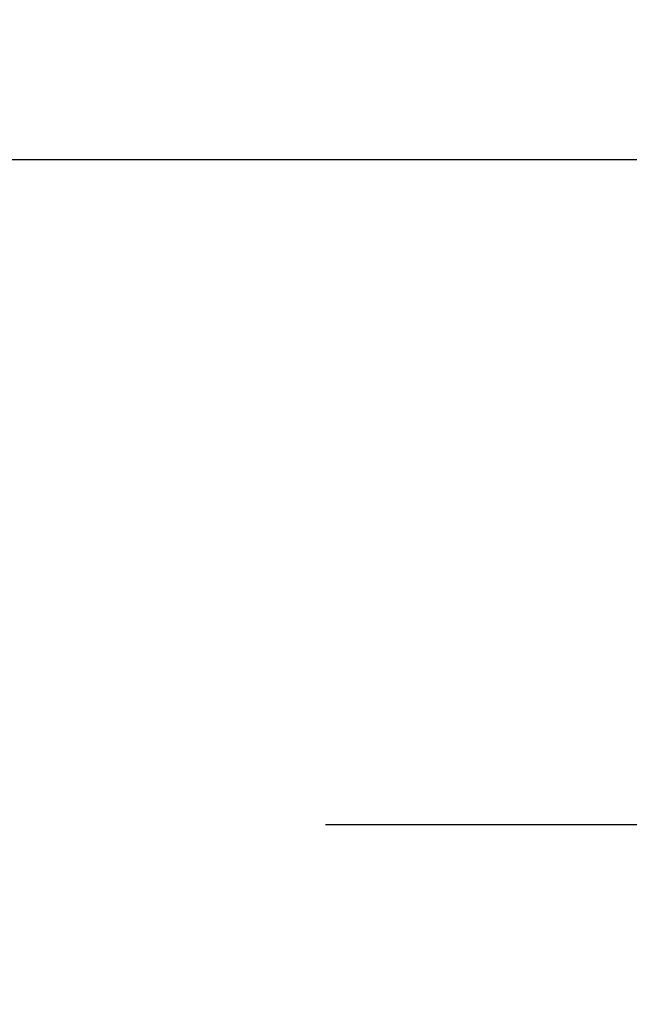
# Model space of a CAD drawing. Header units: inches. Extents: x 0 to 260, y 0 to 168.
# Tile 65 of 95: x 80.098 to 80.785, y 116.717 to 117.827. Entities that reach past the tile are written whole.
import ezdxf

# ---------------------------------------------------------------- set-up
doc = ezdxf.new("R2010")
doc.units = ezdxf.units.IN
doc.header["$LTSCALE"] = 14.290393
doc.header["$MEASUREMENT"] = 0
doc.linetypes.add('HIDDEN', pattern=[0.2, 0.1, -0.1])
doc.layers.get('0').update_dxf_attribs({"linetype": 'CONTINUOUS'})
doc.layers.add('DEFAULT_2', color=8, linetype='HIDDEN')
doc.layers.add('DIMENSIONS', color=7, linetype='CONTINUOUS')
doc.styles.get("Standard").update_dxf_attribs({"font": 'arial.ttf'})
doc.dimstyles.new('DIMSTYLE_1', dxfattribs={"dimtxt": 1.146288, "dimasz": 1.528384, "dimexe": 0.09, "dimexo": 0.07, "dimgap": 0.0375, "dimtad": 0, "dimtih": 1, "dimtoh": 1, "dimzin": 4, "dimdsep": 46, "dimtxsty": 'Standard', "dimblk": '_FILLED', "dimblk1": '_FILLED', "dimblk2": '_FILLED', "dimcen": 0.09, "dimazin": 1, "dimtfac": 1, "dimtofl": 0, "dimtmove": 0, "dimatfit": 3, "dimldrblk": '_FILLED', "dimfxl": 1, "dimtolj": 1, "dimtzin": 4, "dimarcsym": 0})

# ---------------------------------------------------------------- blocks, each defined once
blk = doc.blocks.new('_FILLED')
at = {"color": 0, "linetype": 'ByBlock'}
blk.add_solid([(0, 0), (-1, 0.2), (-1, -0.2)], dxfattribs=at)
blk = doc.blocks.new('*D16')
at = {"layer": 'DIMENSIONS', "color": 2, "linetype": 'Continuous'}
for p, q in [((61.6347, 117.6696), (61.6347, 120.9207)), ((61.6347, 120.9207), (62.972, 120.9207)), ((61.4967, 116.5446), (63.0102, 116.5446)), ((61.6347, 116.5446), (61.6347, 113.4878))]:
    blk.add_line(p, q, dxfattribs=at)
at = {"layer": 'DIMENSIONS', "color": 2, "linetype": 'Continuous', "xscale": 1.5283842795, "yscale": 1.5283842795, "zscale": 1.5283842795}
for p, rotation in [((61.6347, 117.6696), 270), ((61.6347, 116.5446), 90)]:
    blk.add_blockref('_FILLED', p, dxfattribs=dict(at, rotation=rotation))
at = {"layer": 'DIMENSIONS', "color": 2, "linetype": 'Continuous', "insert": (63.5452, 121.4938), "char_height": 1.14629, "width": 3.115006, "attachment_point": 1, "line_spacing_factor": 0.9}
blk.add_mtext('1.13', dxfattribs=at)

msp = doc.modelspace()

# ---------------------------------------------------------------- linework, layer by layer
at = {"color": 3, "linetype": 'Continuous'}
msp.add_line((47.9345, 117.6696), (82.538, 117.6696), dxfattribs=at)
at = {"layer": 'DEFAULT_2', "color": 8, "linetype": 'HIDDEN'}
msp.add_line((81.8715, 116.9196), (49.2675, 116.9196), dxfattribs=at)

# ---------------------------------------------------------------- dimensions: what is measured, and where the dimension line sits
at = {"layer": 'DIMENSIONS', "color": 2, "linetype": 'Continuous'}
dim = msp.add_linear_dim(base=(61.6346930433, 117.6695759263), p1=(63.0802388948, 116.5445759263), p2=(82.5379576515, 117.6695759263), angle=90, dimstyle='DIMSTYLE_1', dxfattribs=at)
dim.commit()
dim.dimension.update_dxf_attribs({"geometry": '*D16', "text_midpoint": (65.1523228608, 120.9142910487), "dimtype": 160})

doc.saveas('drawing.dxf')
